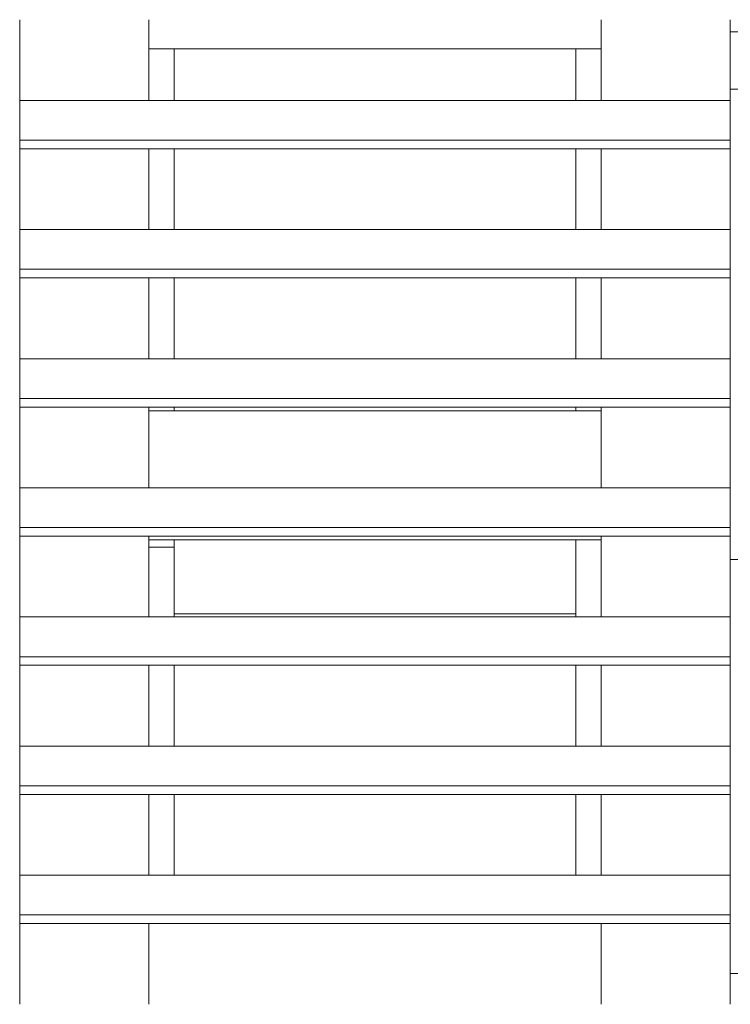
# Model space of a CAD drawing. Header units: millimetres. Extents: x 53056 to 116131, y -669674 to -625124.
# Tile 160 of 168: x 73288 to 73638, y -641746 to -641262. Entities that reach past the tile are written whole.
import ezdxf

# ---------------------------------------------------------------- set-up
doc = ezdxf.new("R2010")
doc.units = ezdxf.units.MM
doc.header["$MEASUREMENT"] = 0
doc.linetypes.add('DGN Style 1', pattern=[536.199087, 0.892178, -535.306909])
doc.layers.add('Side Cradle Tower', color=7, linetype='Continuous', lineweight=0)

# ---------------------------------------------------------------- blocks, each defined once
blk = doc.blocks.new('*U55')
at = {"layer": 'Side Cradle Tower', "color": 7, "linetype": 'Continuous', "lineweight": 0}
for p, q in [((-11305.49, 6137.81), (-11305.49, 6098.05)), ((-11241.99, 6098.05), (-11241.99, 6137.81)), ((-11019.45, 6098.05), (-11019.45, 6137.81)), ((-10955.9, 6131.77), (-10955.9, 6137.81)), ((-10955.9, 6103.66), (-10955.9, 6131.77)), ((-10955.9, 6131.77), (-10805.95, 6131.77)), ((-11019.45, 6123.44), (-11241.99, 6123.44)), ((-11241.99, 6120.25), (-11241.99, 6120.25)), ((-11229.43, 6098.05), (-11229.43, 6123.44)), ((-11031.96, 6123.44), (-11031.96, 6098.05)), ((-11019.45, 6120.25), (-11019.45, 6120.25)), ((-10955.9, 6103.66), (-10885.95, 6103.66)), ((-10955.9, 6098.05), (-10955.9, 6103.66)), ((-11305.49, 6098.05), (-10955.9, 6098.05)), ((-11305.49, 6074.27), (-11305.49, 6078.51)), ((-11305.49, 6078.51), (-10955.9, 6078.51)), ((-10955.9, 6074.27), (-10955.9, 6078.51)), ((-11305.49, 6074.27), (-11305.49, 6034.51)), ((-11305.49, 6074.27), (-10955.9, 6074.27)), ((-11241.99, 6034.51), (-11241.99, 6074.27)), ((-11031.96, 6074.27), (-11031.96, 6034.51)), ((-11019.45, 6034.51), (-11019.45, 6074.27)), ((-10955.9, 6046.31), (-10955.9, 6074.27)), ((-11241.99, 6048.49), (-11241.99, 6048.49)), ((-11019.45, 6048.49), (-11019.45, 6048.49)), ((-10955.9, 6034.51), (-10955.9, 6046.31)), ((-11305.49, 6034.51), (-10955.9, 6034.51)), ((-11305.49, 6010.73), (-11305.49, 6014.96)), ((-11305.49, 6014.96), (-10955.9, 6014.96)), ((-10955.9, 6010.73), (-10955.9, 6014.96)), ((-11305.49, 6010.73), (-11305.49, 5970.96)), ((-11305.49, 6010.73), (-10955.9, 6010.73)), ((-11241.99, 5970.96), (-11241.99, 6010.73)), ((-11031.96, 6010.73), (-11031.96, 5970.96)), ((-11019.45, 5970.96), (-11019.45, 6010.73)), ((-10955.9, 5970.96), (-10955.9, 6010.73)), ((-11305.49, 5970.96), (-10955.9, 5970.96)), ((-11305.49, 5947.18), (-11305.49, 5951.42)), ((-11305.49, 5951.42), (-10955.9, 5951.42)), ((-10955.9, 5947.18), (-10955.9, 5951.42)), ((-11305.49, 5947.18), (-11305.49, 5907.42)), ((-11305.49, 5947.18), (-10955.9, 5947.18)), ((-11241.99, 5907.42), (-11241.99, 5947.18)), ((-11229.43, 5947.18), (-11229.43, 5945.27)), ((-11031.96, 5947.18), (-11031.96, 5945.27)), ((-11019.45, 5907.42), (-11019.45, 5947.18)), ((-10955.9, 5907.42), (-10955.9, 5947.18)), ((-11019.45, 5945.27), (-11241.99, 5945.27)), ((-11305.49, 5907.42), (-10955.9, 5907.42)), ((-11305.49, 5883.64), (-11305.49, 5887.87)), ((-11305.49, 5887.87), (-10955.9, 5887.87)), ((-10955.9, 5883.64), (-10955.9, 5887.87)), ((-11305.49, 5883.64), (-11305.49, 5843.88)), ((-11305.49, 5883.64), (-10955.9, 5883.64)), ((-11241.99, 5843.88), (-11241.99, 5883.64)), ((-11019.45, 5843.88), (-11019.45, 5883.64)), ((-10955.9, 5883.64), (-10955.9, 5881.83)), ((-11019.45, 5881.77), (-11241.99, 5881.77)), ((-11241.99, 5878.28), (-11229.43, 5878.28)), ((-11229.43, 5881.77), (-11229.43, 5878.28)), ((-11229.43, 5878.28), (-11229.43, 5845.49)), ((-11031.96, 5845.49), (-11031.96, 5881.77)), ((-10955.9, 5881.83), (-10955.9, 5872.11)), ((-11305.49, 5873.28), (-11305.49, 5861.24)), ((-10805.95, 5872.11), (-10955.95, 5872.11)), ((-11241.99, 5860.26), (-11241.99, 5860.26)), ((-11019.45, 5860.26), (-11019.45, 5860.26)), ((-11229.43, 5845.49), (-11031.96, 5845.49)), ((-11229.43, 5843.88), (-11229.43, 5845.49)), ((-11229.43, 5845.49), (-11229.43, 5845.49)), ((-11031.96, 5845.49), (-11031.96, 5843.88)), ((-11305.49, 5843.88), (-10955.9, 5843.88)), ((-11305.49, 5820.09), (-11305.49, 5824.33)), ((-11305.49, 5824.33), (-10955.9, 5824.33)), ((-11305.49, 5820.09), (-11305.49, 5780.33)), ((-11305.49, 5820.09), (-10955.9, 5820.09)), ((-11241.99, 5780.33), (-11241.99, 5820.09)), ((-11229.43, 5780.33), (-11229.43, 5820.09)), ((-11031.96, 5820.09), (-11031.96, 5780.33)), ((-11019.45, 5780.33), (-11019.45, 5820.09)), ((-10955.9, 5820.09), (-10955.9, 5824.33)), ((-11241.99, 5805.98), (-11241.99, 5805.98)), ((-11019.45, 5805.98), (-11019.45, 5805.98)), ((-11305.49, 5780.33), (-10955.9, 5780.33)), ((-11305.49, 5756.55), (-11305.49, 5760.79)), ((-11305.49, 5760.79), (-10955.9, 5760.79)), ((-10955.9, 5756.55), (-10955.9, 5760.79)), ((-11305.49, 5756.55), (-11305.49, 5716.79)), ((-11305.49, 5756.55), (-10955.9, 5756.55)), ((-11241.99, 5716.79), (-11241.99, 5756.55)), ((-11229.43, 5716.79), (-11229.43, 5756.55)), ((-11031.96, 5756.55), (-11031.96, 5716.79)), ((-11019.45, 5716.79), (-11019.45, 5756.55)), ((-11305.49, 5716.79), (-10955.9, 5716.79)), ((-11305.49, 5693.01), (-11305.49, 5697.24)), ((-11305.49, 5697.24), (-10955.9, 5697.24)), ((-10955.9, 5693.01), (-10955.9, 5697.24)), ((-11305.49, 5693.01), (-11305.49, 5653.24)), ((-11305.49, 5693.01), (-10955.9, 5693.01)), ((-11241.99, 5653.24), (-11241.99, 5693.01)), ((-11019.45, 5653.24), (-11019.45, 5693.01)), ((-10955.9, 5668.35), (-10805.95, 5668.35)), ((-10955.9, 5653.24), (-10955.9, 5668.35))]:
    blk.add_line(p, q, dxfattribs=at)
at = {"layer": 'Side Cradle Tower', "color": 7, "linetype": 'Continuous', "lineweight": 0, "flags": 128}
for points in [[(-10955.95, 6137.81), (-10955.95, 6125.51), (-10955.95, 6098.05)], [(-11305.49, 6078.51), (-11305.49, 6098.05), (-11305.49, 6098.05)], [(-10955.9, 6078.51), (-10955.9, 6098.05), (-10955.9, 6098.05)], [(-11229.43, 6034.51), (-11229.43, 6058.23), (-11229.43, 6074.27)], [(-10955.95, 6074.27), (-10955.95, 6060.53), (-10955.95, 6039.89), (-10955.95, 6034.51)], [(-11305.49, 6014.96), (-11305.49, 6034.51), (-11305.49, 6034.51)], [(-10955.9, 6014.96), (-10955.9, 6034.51), (-10955.9, 6034.51)], [(-11229.43, 5970.96), (-11229.43, 6008.26), (-11229.43, 6010.73)], [(-10955.95, 6010.73), (-10955.95, 5997.08), (-10955.95, 5974.92), (-10955.95, 5970.96)], [(-11305.49, 5951.42), (-11305.49, 5970.96), (-11305.49, 5970.96)], [(-10955.9, 5951.42), (-10955.9, 5970.96), (-10955.9, 5970.96)], [(-10955.95, 5947.18), (-10955.95, 5932.11), (-10955.95, 5911.46), (-10955.95, 5907.42)], [(-11305.49, 5887.87), (-11305.49, 5907.42), (-11305.49, 5907.42)], [(-10955.9, 5887.87), (-10955.9, 5907.42), (-10955.9, 5907.42)], [(-10955.95, 5883.64), (-10955.95, 5868.65), (-10955.95, 5846.49), (-10955.95, 5843.88)], [(-11305.49, 5824.33), (-11305.49, 5843.88), (-11305.49, 5843.88)], [(-10955.9, 5824.33), (-10955.9, 5843.88), (-10955.9, 5843.88)], [(-10955.95, 5820.09), (-10955.95, 5803.68), (-10955.95, 5783.03), (-10955.95, 5780.33)], [(-11305.49, 5760.79), (-11305.49, 5780.33), (-11305.49, 5780.33)], [(-10955.9, 5760.79), (-10955.9, 5780.33), (-10955.9, 5780.33)], [(-10955.95, 5756.55), (-10955.95, 5740.22), (-10955.95, 5718.06), (-10955.95, 5716.79)], [(-11305.49, 5697.24), (-11305.49, 5716.79), (-11305.49, 5716.79)], [(-10955.9, 5697.24), (-10955.9, 5716.79), (-10955.9, 5716.79)], [(-10955.95, 5693.01), (-10955.95, 5675.25), (-10955.95, 5653.24)]]:
    blk.add_lwpolyline(points, dxfattribs=at)

msp = doc.modelspace()

# ---------------------------------------------------------------- block references
at = {"color": 7, "linetype": 'DGN Style 1', "lineweight": 0}
msp.add_blockref('*U55', (84593.95, -647399.35), dxfattribs=at)

doc.saveas('drawing.dxf')
